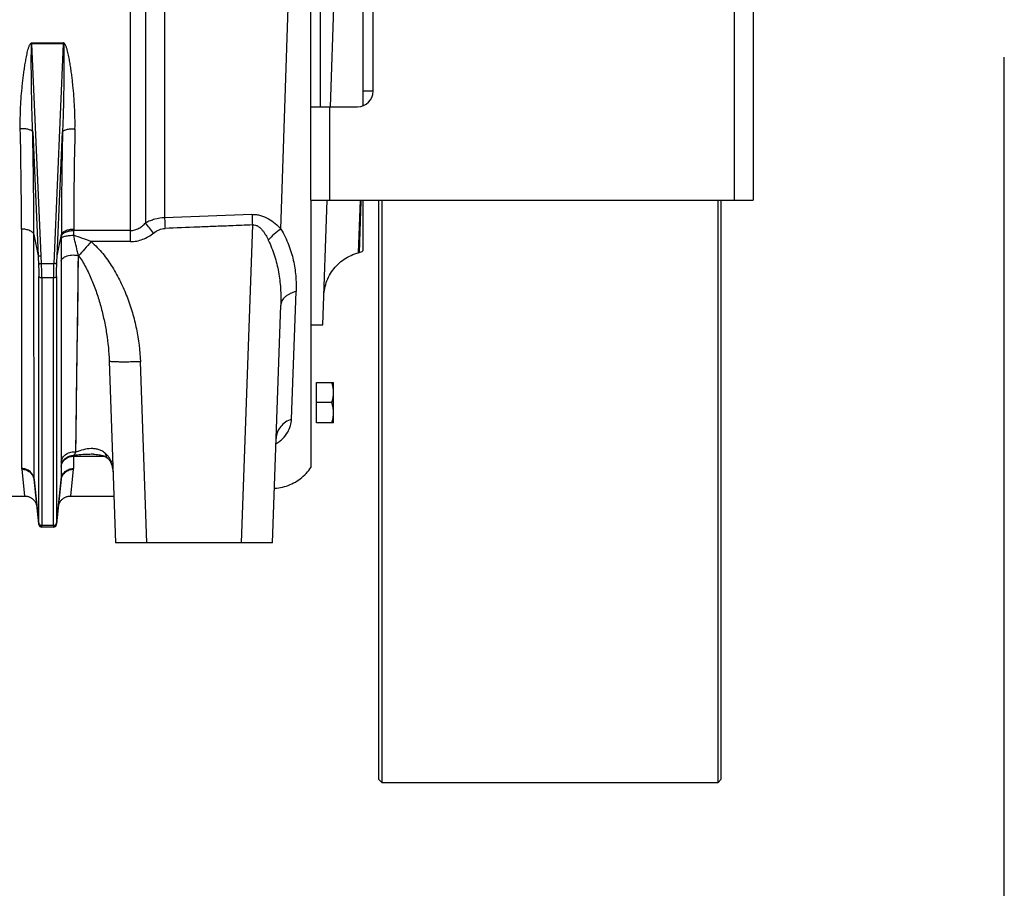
# Model space of a CAD drawing. Extents: x -1724 to 1181, y 2 to 1734.
# Tile 82 of 83: x 865 to 1181, y 566 to 845. Entities that reach past the tile are written whole.
import ezdxf

# ---------------------------------------------------------------- set-up
doc = ezdxf.new("R2010")
doc.units = 0
doc.header["$LTSCALE"] = 65.395
doc.layers.get('0').update_dxf_attribs({"linetype": 'CONTINUOUS'})

msp = doc.modelspace()

# ---------------------------------------------------------------- linework, layer by layer
at = {"color": 9, "linetype": 'CONTINUOUS'}
for p, q in [((911.4, 947.23), (911.4, 781.36)), ((1094.34, 787.01), (1094.34, 937.01)), ((900.44, 773.72), (900.44, 902.27)), ((905.29, 896.3), (905.29, 779.74)), ((948.76, 777.73), (951.26, 856.17)), ((868.8, 837.54), (878.88, 837.54)), ((868.8, 837.54), (868.8, 837.25)), ((878.88, 837.25), (868.8, 837.25)), ((871.78, 769.15), (868.8, 837.25)), ((878.88, 837.25), (875.89, 769.15)), ((878.88, 837.25), (878.88, 837.54)), ((964.34, 817.01), (964.34, 787.01)), ((869.04, 808.96), (870.79, 769.17)), ((876.89, 769.17), (878.63, 808.96)), ((973.6, 770.14), (974.28, 787.01)), ((974.4, 787.01), (973.84, 770.2)), ((974.4, 787.01), (974.26, 782.98)), ((865.45, 777.74), (865.5, 700.84)), ((882.22, 777.74), (882.22, 777.29)), ((939.59, 779.08), (936.03, 677.01)), ((869.43, 775.96), (870.79, 769.17)), ((869.48, 697.43), (869.43, 775.96)), ((876.89, 769.17), (878.24, 775.96)), ((878.24, 775.96), (878.24, 775.49)), ((900.44, 777.29), (882.22, 777.29)), ((900.44, 773.72), (887.84, 773.72)), ((871.89, 766.65), (871.78, 769.15)), ((875.89, 769.15), (875.78, 766.65)), ((882.91, 706.11), (883.74, 769.25)), ((883.74, 769.25), (883.79, 769.18)), ((871.89, 766.65), (875.78, 766.65)), ((878.15, 767.44), (878.18, 702.87)), ((871, 683.4), (871, 762.53)), ((875.68, 762.06), (871.99, 762.06)), ((871.99, 762.06), (871.99, 682.54)), ((875.68, 682.54), (875.68, 762.06)), ((876.68, 762.53), (876.68, 683.4)), ((883.49, 749.58), (883.61, 759.15)), ((878.15, 757.8), (878.16, 751.67)), ((952.17, 716.68), (953.6, 757.68)), ((878.16, 751.67), (878.16, 745.82)), ((905.65, 677.01), (903.62, 735.15)), ((882.91, 706.11), (882.98, 711.43)), ((878.18, 706.16), (878.18, 702.87)), ((882.18, 704.8), (892.04, 704.8)), ((882.18, 704.8), (882.18, 700.84)), ((893.28, 703.98), (893.29, 703.98)), ((865.51, 700.6), (866.44, 692.01)), ((878.2, 701.47), (878.2, 697.43)), ((881.24, 692.01), (882.17, 700.6)), ((870.99, 683.06), (869.48, 697.43)), ((878.2, 697.43), (876.69, 683.06)), ((871.99, 682.01), (871.98, 682.07)), ((875.68, 682.54), (871.99, 682.54)), ((875.69, 682.07), (875.69, 682.01))]:
    msp.add_line(p, q, dxfattribs=at)
at = {"color": 7, "linetype": 'CONTINUOUS'}
for p, q in [((958.34, 787.01), (958.34, 937.01)), ((1100.34, 937.01), (1100.34, 787.01)), ((961.34, 907.01), (961.34, 817.01)), ((978.34, 822.01), (978.34, 902.01)), ((1181, 8), (1181, 833)), ((958.34, 817.01), (973.34, 817.01)), ((958.34, 787.01), (1100.34, 787.01)), ((980.09, 787.01), (980.09, 601.01)), ((981.09, 787.01), (981.09, 600.01)), ((1089.09, 600.01), (1089.09, 787.01)), ((1090.09, 601.01), (1090.09, 787.01)), ((981.09, 600.01), (980.09, 601.01)), ((1090.09, 601.01), (1089.09, 600.01)), ((981.09, 600.01), (1089.09, 600.01))]:
    msp.add_line(p, q, dxfattribs=at)
at = {"color": 6, "linetype": 'CONTINUOUS'}
for p, q in [((975.09, 906.69), (975.09, 817.33)), ((964.62, 817.01), (965.96, 855.51)), ((978.34, 822.01), (975.09, 822.01)), ((958.34, 787.01), (958.34, 701.17)), ((962.17, 747), (963.57, 787.01)), ((975.09, 787.01), (975.09, 770.72)), ((939.45, 782.46), (911.4, 781.37)), ((973.84, 770.2), (973.6, 770.14)), ((946.01, 677.01), (948.68, 753.27)), ((958.34, 747.01), (962.17, 747.01)), ((893.63, 735.32), (895.66, 677.01)), ((960.14, 728.51), (965.64, 728.51)), ((965.64, 715.51), (965.64, 728.51)), ((965.06, 722.01), (960.14, 722.01)), ((965.64, 715.51), (960.14, 715.51)), ((869.49, 697.22), (870.99, 682.9)), ((876.68, 682.9), (878.19, 697.22)), ((859.24, 692.01), (866.44, 692.01)), ((881.24, 692.01), (895.14, 692.01)), ((875.69, 682.01), (871.99, 682.01)), ((946.01, 677.01), (895.66, 677.01))]:
    msp.add_line(p, q, dxfattribs=at)
at = {"color": 2, "linetype": 'CONTINUOUS'}
msp.add_line((960.14, 715.51), (960.14, 728.51), dxfattribs=at)
at = {"color": 9, "linetype": 'CONTINUOUS'}
for points in [[(883.61, 759.15), (883.65, 762.41), (883.69, 765.78), (883.74, 769.25)], [(878.15, 767.44), (878.15, 764.18), (878.15, 760.97), (878.15, 757.8)], [(883.33, 737.7), (883.37, 740.58), (883.41, 743.53), (883.49, 749.58)], [(878.16, 745.82), (878.17, 740.15), (878.17, 737.35), (878.17, 734.61), (878.17, 731.95)], [(883.22, 729.5), (883.26, 732.16), (883.33, 737.7)], [(878.17, 731.95), (878.18, 726.85), (878.18, 724.43), (878.18, 722.08), (878.18, 719.82)], [(883.12, 722.05), (883.16, 724.44), (883.22, 729.5)], [(882.98, 711.43), (883.01, 713.36), (883.03, 715.39), (883.06, 717.52), (883.12, 722.05)], [(878.18, 719.82), (878.18, 713.5), (878.18, 711.55), (878.18, 709.68), (878.18, 707.89), (878.18, 706.16)]]:
    msp.add_lwpolyline(points, dxfattribs=at)
at = {"color": 6, "linetype": 'CONTINUOUS'}
for points in [[(962.49, 756.17), (962.53, 756.81), (962.59, 757.45), (962.68, 758.08), (962.8, 758.71), (962.94, 759.33), (963.11, 759.95), (963.31, 760.56), (963.53, 761.16), (963.78, 761.75), (964.05, 762.33), (964.35, 762.9), (964.67, 763.45), (965.02, 763.99), (965.39, 764.52), (965.78, 765.02), (966.19, 765.52), (966.62, 765.99), (967.07, 766.44), (967.54, 766.88), (968.03, 767.29), (968.53, 767.69), (969.06, 768.06), (969.59, 768.4), (970.14, 768.73), (970.71, 769.03), (971.29, 769.31), (971.88, 769.56), (972.47, 769.79), (973.08, 769.99), (973.6, 770.14)], [(947.18, 710.46), (947.19, 710.58), (947.2, 710.7), (947.22, 710.8), (947.23, 710.88), (947.25, 710.94), (947.26, 710.98), (947.26, 710.99), (947.26, 710.99)], [(888.59, 705.41), (888.9, 705.4), (889.41, 705.38), (889.89, 705.34), (890.34, 705.28), (890.76, 705.2), (891.15, 705.11), (891.51, 705), (891.84, 704.89), (892.14, 704.76), (892.41, 704.63), (892.66, 704.48), (892.89, 704.32), (893.1, 704.15), (893.29, 703.98)], [(893.28, 703.98), (893.34, 703.92), (893.45, 703.8), (893.56, 703.67), (893.66, 703.54), (893.75, 703.42), (893.83, 703.29), (893.91, 703.17), (893.98, 703.04), (894.05, 702.91), (894.11, 702.77), (894.17, 702.62), (894.23, 702.48), (894.29, 702.32), (894.35, 702.16), (894.4, 701.99), (894.45, 701.81), (894.51, 701.62), (894.56, 701.42), (894.6, 701.21), (894.65, 700.99), (894.69, 700.75), (894.74, 700.5), (894.77, 700.24), (894.81, 699.96), (894.84, 699.66), (894.87, 699.35), (894.89, 699.02)], [(946.62, 694.51), (946.76, 694.51), (947.39, 694.56), (948.02, 694.64), (948.65, 694.75), (949.27, 694.88), (949.88, 695.04), (950.49, 695.22), (951.09, 695.43), (951.68, 695.66), (952.26, 695.92), (952.82, 696.2), (953.38, 696.51), (953.92, 696.84), (954.45, 697.19), (954.96, 697.57), (955.45, 697.96), (955.93, 698.38), (956.39, 698.81), (956.83, 699.27), (957.26, 699.74), (957.66, 700.23), (958.04, 700.74), (958.34, 701.17)], [(866.44, 692.01), (866.56, 692.01), (866.79, 691.99), (867.02, 691.97), (867.24, 691.93), (867.47, 691.87), (867.69, 691.81), (867.9, 691.73), (868.11, 691.64), (868.32, 691.54), (868.52, 691.42), (868.71, 691.3), (868.9, 691.16), (869.07, 691.02), (869.24, 690.86), (869.4, 690.69), (869.55, 690.52), (869.69, 690.34), (869.82, 690.15), (869.93, 689.95), (870.04, 689.75), (870.13, 689.54), (870.21, 689.32), (870.28, 689.1), (870.34, 688.88), (870.38, 688.65), (870.41, 688.43)], [(877.26, 688.43), (877.29, 688.65), (877.34, 688.88), (877.39, 689.1), (877.46, 689.32), (877.54, 689.54), (877.64, 689.75), (877.74, 689.95), (877.86, 690.15), (877.99, 690.34), (878.13, 690.52), (878.28, 690.69), (878.44, 690.86), (878.6, 691.02), (878.78, 691.16), (878.97, 691.3), (879.16, 691.42), (879.36, 691.54), (879.56, 691.64), (879.77, 691.73), (879.99, 691.81), (880.21, 691.87), (880.43, 691.93), (880.66, 691.97), (880.89, 691.99), (881.12, 692.01), (881.24, 692.01)]]:
    msp.add_lwpolyline(points, dxfattribs=at)
at = {"color": 7, "linetype": 'CONTINUOUS'}
msp.add_arc((973.34, 822.01), 5, 270, 360, dxfattribs=at)
at = {"color": 9, "linetype": 'CONTINUOUS'}
for centre, radius, start, end in [((-636.84, 775.67), 1502.29, 0.07915, 1.30879), ((2316.92, 776.49), 1434.7, 178.66224, 179.95012), ((-633.58, 774.67), 1503.01, 0.04901, 1.30702), ((2451.79, 773.84), 1573.55, 178.72119, 179.9228), ((750.84, 654.77), 198.67, 37.779, 38.9793), ((844.6, 775.52), 33.64, 358.6454, 359.9494), ((749.93, 777.33), 132.29, 359.3144, 359.9786), ((836.97, 641.81), 141.37, 68.9105, 71.336), ((953.28, 710.25), 6.1, 173.0448, 177.9914), ((879.8, 700.85), 2.38, 353.9399, 359.8641), ((876.18, 697.43), 2.02, 354.0162, 359.9663)]:
    msp.add_arc(centre, radius, start, end, dxfattribs=at)
at = {"color": 6, "linetype": 'CONTINUOUS'}
for centre, radius, start, end in [((972.55, 775.03), 5, 285, 300.5355), ((871.99, 683.01), 1, 186, 270), ((875.69, 683.01), 1, 270, 354)]:
    msp.add_arc(centre, radius, start, end, dxfattribs=at)
at = {"color": 2, "linetype": 'CONTINUOUS'}
for centre, radius, start, end in [((867.81, 700.84), 2.31, 180.0229, 186.1213), ((865.92, 696.84), 3.59, 9.3836, 9.7906), ((865.97, 696.85), 3.54, 6.0121, 9.3906), ((871.5, 697.43), 2.02, 180.0337, 185.9838), ((871.95, 683.16), 0.964, 185.7423, 190.6036), ((875.72, 683.16), 0.974, 344.8075, 354.234), ((875.8, 682.99), 0.895, 1.739, 4.2334)]:
    msp.add_arc(centre, radius, start, end, dxfattribs=at)
at = {"color": 9, "linetype": 'CONTINUOUS'}
for points, knots in [([(865.06, 809.98), (865.04, 811.13), (865.04, 813.44), (865.16, 816.92), (865.38, 820.41), (865.64, 823.33), (865.9, 825.66), (866.12, 827.42), (866.36, 829.18), (866.63, 830.93), (866.89, 832.4), (867.12, 833.56), (867.31, 834.43), (867.49, 835.15), (867.66, 835.73), (867.8, 836.15), (867.95, 836.57), (868.11, 836.91), (868.27, 837.17), (868.4, 837.35), (868.57, 837.5), (868.72, 837.54), (868.8, 837.54)], [0, 0, 0, 0, 0.122622, 0.246032, 0.370176, 0.494998, 0.557647, 0.620442, 0.683378, 0.746447, 0.809643, 0.841288, 0.872963, 0.904668, 0.920534, 0.936409, 0.952294, 0.968189, 0.976147, 0.984111, 0.992074, 1, 1, 1, 1]), ([(869.04, 808.96), (869, 810.14), (868.91, 812.52), (868.81, 816.1), (868.74, 819.08), (868.7, 821.47), (868.67, 823.26), (868.64, 825.05), (868.62, 826.84), (868.61, 828.34), (868.6, 829.53), (868.6, 830.43), (868.6, 831.32), (868.6, 832.21), (868.6, 833.1), (868.61, 833.84), (868.61, 834.44), (868.62, 834.88), (868.63, 835.32), (868.64, 835.75), (868.66, 836.11), (868.67, 836.4), (868.68, 836.61), (868.7, 836.81), (868.71, 836.97), (868.73, 837.09), (868.75, 837.17), (868.76, 837.22), (868.79, 837.25), (868.8, 837.25)], [0, 0, 0, 0, 0.125964, 0.252214, 0.378662, 0.441935, 0.505229, 0.568532, 0.631829, 0.695102, 0.72672, 0.758318, 0.789889, 0.821421, 0.852895, 0.88428, 0.899923, 0.915517, 0.931042, 0.946465, 0.961719, 0.969243, 0.976649, 0.983865, 0.990719, 0.993897, 0.996694, 0.998847, 1, 1, 1, 1]), ([(878.88, 837.25), (878.89, 837.25), (878.92, 837.22), (878.93, 837.17), (878.95, 837.09), (878.96, 836.97), (878.98, 836.81), (879, 836.61), (879.01, 836.4), (879.02, 836.11), (879.03, 835.75), (879.05, 835.32), (879.06, 834.88), (879.06, 834.44), (879.07, 833.84), (879.08, 833.1), (879.08, 832.21), (879.08, 831.32), (879.08, 830.43), (879.07, 829.53), (879.07, 828.34), (879.05, 826.84), (879.03, 825.05), (879.01, 823.26), (878.98, 821.47), (878.93, 819.08), (878.87, 816.1), (878.76, 812.52), (878.68, 810.14), (878.63, 808.96)], [0, 0, 0, 0, 0.001153, 0.003306, 0.006103, 0.00928, 0.016135, 0.023351, 0.030756, 0.03828, 0.053534, 0.068957, 0.084483, 0.100077, 0.11572, 0.147105, 0.178579, 0.21011, 0.241681, 0.27328, 0.304898, 0.36817, 0.431468, 0.494771, 0.558065, 0.621338, 0.747786, 0.874036, 1, 1, 1, 1]), ([(882.61, 809.98), (882.64, 811.13), (882.64, 813.45), (882.52, 816.92), (882.3, 820.41), (882.03, 823.33), (881.78, 825.66), (881.56, 827.42), (881.32, 829.18), (881.05, 830.93), (880.79, 832.4), (880.56, 833.56), (880.37, 834.43), (880.18, 835.15), (880.02, 835.73), (879.88, 836.15), (879.72, 836.57), (879.56, 836.91), (879.41, 837.17), (879.27, 837.35), (879.1, 837.5), (878.95, 837.54), (878.88, 837.54)], [0, 0, 0, 0, 0.122622, 0.246032, 0.370176, 0.494998, 0.557646, 0.620442, 0.683378, 0.746447, 0.809643, 0.841288, 0.872963, 0.904668, 0.920534, 0.936409, 0.952293, 0.968189, 0.976147, 0.984111, 0.992074, 1, 1, 1, 1]), ([(869.04, 808.96), (869.02, 809.03), (868.91, 809.2), (868.63, 809.39), (868.24, 809.58), (867.72, 809.73), (867.12, 809.86), (866.22, 809.97), (865.53, 809.99), (865.06, 809.98)], [0, 0, 0, 0, 0.056839, 0.133833, 0.236269, 0.363708, 0.511619, 0.672612, 1, 1, 1, 1]), ([(878.63, 808.96), (878.66, 809.03), (878.77, 809.2), (879.04, 809.39), (879.44, 809.58), (879.95, 809.73), (880.56, 809.86), (881.46, 809.97), (882.15, 809.99), (882.61, 809.98)], [0, 0, 0, 0, 0.056839, 0.133833, 0.236269, 0.363708, 0.511619, 0.672612, 1, 1, 1, 1]), ([(911.4, 781.36), (910.34, 781.34), (908.74, 781.09), (906.72, 780.42), (905.76, 779.98), (905.29, 779.74)], [0, 0, 0, 0, 0.500088, 0.750211, 1, 1, 1, 1]), ([(911.4, 781.36), (911.41, 781.09), (911.45, 779.95), (911.5, 778.81), (911.54, 777.94)], [0, 0, 0, 0, 0.236825, 1, 1, 1, 1]), ([(939.45, 782.46), (939.92, 782.48), (940.85, 782.44), (942.67, 782.09), (944.78, 781.19), (946.94, 779.62), (948.19, 778.38), (948.76, 777.73)], [0, 0, 0, 0, 0.130147, 0.259463, 0.512902, 0.759508, 1, 1, 1, 1]), ([(939.45, 782.46), (939.46, 782.19), (939.51, 781.06), (939.55, 779.94), (939.59, 779.08)], [0, 0, 0, 0, 0.238557, 1, 1, 1, 1]), ([(869.43, 775.96), (869.41, 776.08), (869.31, 776.32), (869.04, 776.66), (868.64, 776.98), (867.92, 777.36), (866.84, 777.67), (865.92, 777.74), (865.45, 777.74)], [0, 0, 0, 0, 0.077939, 0.169639, 0.279021, 0.406211, 0.698342, 1, 1, 1, 1]), ([(878.24, 775.96), (878.27, 776.08), (878.37, 776.32), (878.64, 776.66), (879.04, 776.98), (879.76, 777.36), (880.84, 777.67), (881.76, 777.74), (882.22, 777.74)], [0, 0, 0, 0, 0.077939, 0.169639, 0.279021, 0.40621, 0.69834, 1, 1, 1, 1]), ([(900.44, 777.29), (900.67, 777.29), (901.14, 777.32), (902.06, 777.51), (903.14, 777.97), (904.1, 778.63), (904.8, 779.24), (905.12, 779.57), (905.29, 779.74)], [0, 0, 0, 0, 0.125575, 0.251065, 0.501186, 0.750783, 0.875441, 1, 1, 1, 1]), ([(907.87, 776.48), (908.41, 776.89), (909.55, 777.6), (910.88, 777.92), (911.54, 777.94)], [0, 0, 0, 0, 0.508974, 1, 1, 1, 1]), ([(939.59, 779.08), (937.25, 778.98), (933.16, 778.81), (927.32, 778.58), (920.3, 778.31), (915.04, 778.09), (911.54, 777.94)], [0, 0, 0, 0, 0.25, 0.4375, 0.625, 1, 1, 1, 1]), ([(939.59, 779.08), (939.91, 779.11), (940.56, 779.06), (941.44, 778.66), (942.18, 778.08), (942.82, 777.39), (943.37, 776.64), (944.02, 775.59), (944.43, 774.77), (944.69, 774.21)], [0, 0, 0, 0, 0.128146, 0.255261, 0.381146, 0.506054, 0.630251, 0.75392, 1, 1, 1, 1]), ([(948.76, 777.73), (948, 777.25), (946.55, 776.16), (945.27, 774.89), (944.69, 774.21)], [0, 0, 0, 0, 0.501888, 1, 1, 1, 1]), ([(948.76, 777.73), (949.23, 776.91), (950.1, 775.28), (951.2, 772.79), (952.08, 770.28), (952.75, 767.77), (953.22, 765.26), (953.51, 762.73), (953.64, 760.21), (953.63, 758.52), (953.6, 757.68)], [0, 0, 0, 0, 0.134832, 0.264926, 0.391319, 0.515115, 0.637276, 0.758528, 0.879336, 1, 1, 1, 1]), ([(878.23, 774.73), (878.22, 774.09), (878.17, 771.66), (878.14, 769.23), (878.15, 767.44)], [0, 0, 0, 0, 0.261459, 1, 1, 1, 1]), ([(878.23, 774.73), (878.26, 774.81), (878.38, 774.98), (878.68, 775.19), (879.11, 775.37), (879.64, 775.53), (880.25, 775.64), (881.12, 775.74), (881.78, 775.76), (882.21, 775.75)], [0, 0, 0, 0, 0.061511, 0.144964, 0.254001, 0.386101, 0.53483, 0.691944, 1, 1, 1, 1]), ([(878.24, 775.49), (878.27, 775.61), (878.37, 775.86), (878.64, 776.2), (879.04, 776.52), (879.76, 776.9), (880.84, 777.21), (881.76, 777.29), (882.22, 777.29)], [0, 0, 0, 0, 0.078147, 0.169982, 0.279403, 0.406554, 0.698496, 1, 1, 1, 1]), ([(883.74, 769.25), (883.61, 769.77), (883.08, 771.93), (882.57, 774.1), (882.21, 775.75)], [0, 0, 0, 0, 0.241638, 1, 1, 1, 1]), ([(900.44, 773.72), (901.11, 773.72), (902.46, 773.85), (905.05, 774.61), (906.81, 775.66), (907.87, 776.48)], [0, 0, 0, 0, 0.250283, 0.500594, 1, 1, 1, 1]), ([(887.84, 773.72), (887.13, 772.9), (885.79, 771.38), (884.43, 769.88), (883.79, 769.18)], [0, 0, 0, 0, 0.532741, 1, 1, 1, 1]), ([(887.84, 773.72), (889.18, 772.55), (891.63, 769.94), (894.7, 765.56), (897.27, 760.88), (899.4, 755.98), (901.11, 750.92), (902.83, 744.02), (903.5, 738.7), (903.62, 735.15)], [0, 0, 0, 0, 0.124986, 0.25002, 0.375064, 0.500108, 0.625147, 0.75018, 1, 1, 1, 1]), ([(944.69, 774.21), (945.44, 772.56), (946.78, 769.21), (948.08, 763.99), (948.7, 758.66), (948.74, 755.07), (948.68, 753.27)], [0, 0, 0, 0, 0.253189, 0.500934, 0.748975, 1, 1, 1, 1]), ([(878.15, 767.44), (878.17, 767.6), (878.31, 767.95), (878.72, 768.41), (879.33, 768.83), (880.13, 769.16), (881.04, 769.37), (882.26, 769.47), (883.17, 769.38), (883.74, 769.25)], [0, 0, 0, 0, 0.077061, 0.171529, 0.287771, 0.424554, 0.574649, 0.727243, 1, 1, 1, 1]), ([(883.79, 769.18), (884.21, 768.61), (885.01, 767.41), (886.46, 764.87), (888.03, 761.5), (889.61, 757.29), (890.92, 752.98), (891.99, 748.59), (893.08, 742.73), (893.52, 738.28), (893.63, 735.32)], [0, 0, 0, 0, 0.059952, 0.121154, 0.245794, 0.371981, 0.498651, 0.625175, 0.751131, 1, 1, 1, 1]), ([(870.9, 766.67), (870.91, 766.67), (870.94, 766.66), (871, 766.65), (871.1, 766.64), (871.23, 766.64), (871.38, 766.64), (871.6, 766.64), (871.78, 766.65), (871.89, 766.65)], [0, 0, 0, 0, 0.032317, 0.096482, 0.194812, 0.324121, 0.478887, 0.649697, 1, 1, 1, 1]), ([(870.9, 766.67), (870.91, 766.31), (870.97, 764.93), (871, 763.55), (871, 762.53)], [0, 0, 0, 0, 0.263006, 1, 1, 1, 1]), ([(871.99, 762.06), (871.99, 762.41), (871.98, 763.95), (871.94, 765.48), (871.89, 766.65)], [0, 0, 0, 0, 0.233224, 1, 1, 1, 1]), ([(875.78, 766.65), (875.77, 766.25), (875.71, 764.72), (875.68, 763.19), (875.68, 762.06)], [0, 0, 0, 0, 0.263044, 1, 1, 1, 1]), ([(876.78, 766.67), (876.77, 766.67), (876.74, 766.66), (876.67, 766.65), (876.58, 766.64), (876.45, 766.64), (876.3, 766.64), (876.07, 766.64), (875.9, 766.65), (875.78, 766.65)], [0, 0, 0, 0, 0.032317, 0.096482, 0.194812, 0.324121, 0.478887, 0.649697, 1, 1, 1, 1]), ([(876.68, 762.53), (876.68, 762.86), (876.69, 764.24), (876.73, 765.62), (876.78, 766.67)], [0, 0, 0, 0, 0.233209, 1, 1, 1, 1]), ([(871.99, 762.06), (871.88, 762.06), (871.7, 762.07), (871.48, 762.13), (871.23, 762.22), (871.03, 762.38), (871, 762.53)], [0, 0, 0, 0, 0.301639, 0.452764, 0.595429, 1, 1, 1, 1]), ([(876.68, 762.53), (876.65, 762.38), (876.45, 762.22), (876.2, 762.13), (875.98, 762.07), (875.8, 762.06), (875.68, 762.06)], [0, 0, 0, 0, 0.404571, 0.547236, 0.698361, 1, 1, 1, 1]), ([(953.6, 757.68), (952.94, 757.52), (951.97, 757.2), (950.81, 756.55), (950.07, 755.99), (949.47, 755.36), (949.03, 754.69), (948.76, 753.98), (948.68, 753.51), (948.68, 753.27)], [0, 0, 0, 0, 0.290301, 0.429373, 0.560842, 0.683163, 0.796297, 0.901193, 1, 1, 1, 1]), ([(903.62, 735.15), (903.02, 735.13), (901.79, 735.09), (899.97, 735.05), (898.22, 735.04), (896.66, 735.05), (895.52, 735.08), (894.78, 735.12), (894.37, 735.15), (894.05, 735.19), (893.84, 735.22), (893.73, 735.25), (893.67, 735.27), (893.63, 735.3), (893.63, 735.32)], [0, 0, 0, 0, 0.18119, 0.366472, 0.544755, 0.703959, 0.833422, 0.884626, 0.926196, 0.957999, 0.980337, 0.988124, 0.993824, 1, 1, 1, 1]), ([(947.12, 708.79), (947.56, 709.02), (948.37, 709.53), (949.71, 710.72), (950.95, 712.39), (951.88, 714.52), (952.14, 715.98), (952.17, 716.68)], [0, 0, 0, 0, 0.150858, 0.29143, 0.549557, 0.784406, 1, 1, 1, 1]), ([(952.17, 716.68), (951.49, 716.44), (950.2, 715.81), (948.64, 714.42), (947.62, 712.77), (947.29, 711.57), (947.22, 710.99)], [0, 0, 0, 0, 0.273989, 0.536997, 0.780083, 1, 1, 1, 1]), ([(878.18, 702.87), (878.21, 703.1), (878.31, 703.58), (878.63, 704.27), (879.11, 704.92), (879.97, 705.65), (881.27, 706.19), (882.39, 706.2), (882.91, 706.11)], [0, 0, 0, 0, 0.110308, 0.229222, 0.355687, 0.487619, 0.753395, 1, 1, 1, 1]), ([(878.2, 701.59), (878.25, 702.04), (878.52, 702.97), (879.44, 704.13), (880.73, 704.88), (881.71, 705.05), (882.18, 705.05)], [0, 0, 0, 0, 0.236251, 0.492997, 0.75404, 1, 1, 1, 1]), ([(882.18, 705.05), (882.24, 705.13), (882.49, 705.48), (882.73, 705.83), (882.91, 706.11)], [0, 0, 0, 0, 0.236588, 1, 1, 1, 1]), ([(888.59, 705.41), (888.06, 705.41), (885.92, 705.37), (883.78, 705.22), (882.18, 705.05)], [0, 0, 0, 0, 0.248685, 1, 1, 1, 1]), ([(882.18, 705.05), (882.18, 705.03), (882.18, 704.95), (882.18, 704.87), (882.18, 704.8)], [0, 0, 0, 0, 0.22617, 1, 1, 1, 1]), ([(892.23, 705.85), (891.92, 706.11), (891.24, 706.56), (890.13, 707), (888.97, 707.22), (887.37, 707.27), (885.31, 706.95), (883.71, 706.43), (882.91, 706.11)], [0, 0, 0, 0, 0.125936, 0.246173, 0.365141, 0.485484, 0.735012, 1, 1, 1, 1]), ([(892.23, 705.85), (892.33, 705.5), (892.6, 704.82), (893.03, 704.24), (893.28, 703.98)], [0, 0, 0, 0, 0.498879, 1, 1, 1, 1]), ([(892.23, 705.85), (892.41, 705.69), (892.78, 705.35), (893.47, 704.52), (894.18, 703.14), (894.69, 701.19), (894.85, 699.78), (894.89, 699.05)], [0, 0, 0, 0, 0.096174, 0.198122, 0.432918, 0.708804, 1, 1, 1, 1]), ([(878.18, 702.87), (878.18, 702.75), (878.18, 702.32), (878.19, 701.9), (878.2, 701.59)], [0, 0, 0, 0, 0.278056, 1, 1, 1, 1]), ([(878.2, 701.47), (878.25, 701.91), (878.45, 702.57), (878.97, 703.34), (879.66, 704.04), (880.74, 704.65), (881.71, 704.8), (882.18, 704.8)], [0, 0, 0, 0, 0.232361, 0.358327, 0.488486, 0.750835, 1, 1, 1, 1]), ([(893.29, 703.98), (893.49, 703.77), (893.95, 703.39), (894.48, 703.12), (894.75, 703.01)], [0, 0, 0, 0, 0.48982, 1, 1, 1, 1]), ([(878.19, 697.22), (878.23, 697.66), (878.51, 698.58), (879.43, 699.72), (880.72, 700.45), (881.7, 700.6), (882.17, 700.6)], [0, 0, 0, 0, 0.235816, 0.491823, 0.752856, 1, 1, 1, 1]), ([(878.2, 701.59), (878.2, 701.59), (878.2, 701.54), (878.2, 701.5), (878.2, 701.47)], [0, 0, 0, 0, 0.22616, 1, 1, 1, 1]), ([(878.2, 697.43), (878.24, 697.87), (878.52, 698.79), (879.44, 699.94), (880.73, 700.68), (881.71, 700.84), (882.18, 700.84)], [0, 0, 0, 0, 0.23542, 0.491719, 0.753099, 1, 1, 1, 1]), ([(871, 683.4), (871, 683.36), (871, 683.25), (871, 683.14), (870.99, 683.06)], [0, 0, 0, 0, 0.303573, 1, 1, 1, 1]), ([(871, 683.4), (871.01, 683.29), (871.08, 683.06), (871.31, 682.77), (871.63, 682.59), (871.88, 682.54), (871.99, 682.54)], [0, 0, 0, 0, 0.235193, 0.491406, 0.752889, 1, 1, 1, 1]), ([(875.68, 682.54), (875.8, 682.54), (876.04, 682.59), (876.37, 682.77), (876.6, 683.06), (876.67, 683.29), (876.68, 683.4)], [0, 0, 0, 0, 0.247111, 0.508594, 0.764807, 1, 1, 1, 1]), ([(876.69, 683.06), (876.69, 683.08), (876.68, 683.19), (876.68, 683.31), (876.68, 683.4)], [0, 0, 0, 0, 0.196193, 1, 1, 1, 1]), ([(871.98, 682.17), (871.99, 682.19), (871.99, 682.32), (871.99, 682.44), (871.99, 682.54)], [0, 0, 0, 0, 0.19609, 1, 1, 1, 1]), ([(875.68, 682.54), (875.68, 682.51), (875.68, 682.38), (875.69, 682.26), (875.69, 682.17)], [0, 0, 0, 0, 0.303672, 1, 1, 1, 1])]:
    msp.add_open_spline(points, degree=3, knots=knots, dxfattribs=at)
at = {"color": 6, "linetype": 'CONTINUOUS'}
for points, knots in [([(870.79, 769.17), (870.8, 769.17), (870.83, 769.16), (870.9, 769.15), (870.99, 769.15), (871.12, 769.14), (871.26, 769.14), (871.49, 769.14), (871.66, 769.15), (871.78, 769.15)], [0, 0, 0, 0, 0.035333, 0.1024, 0.199746, 0.32428, 0.471855, 0.637489, 1, 1, 1, 1]), ([(965.64, 725.26), (965.64, 725.81), (965.53, 726.91), (965.23, 727.98), (965.06, 728.51)], [0, 0, 0, 0, 0.498124, 1, 1, 1, 1]), ([(965.06, 722.01), (965.23, 722.53), (965.53, 723.6), (965.64, 724.71), (965.64, 725.26)], [0, 0, 0, 0, 0.501876, 1, 1, 1, 1]), ([(965.64, 718.76), (965.64, 719.31), (965.53, 720.41), (965.23, 721.48), (965.06, 722.01)], [0, 0, 0, 0, 0.498124, 1, 1, 1, 1]), ([(965.06, 715.51), (965.23, 716.03), (965.53, 717.1), (965.64, 718.21), (965.64, 718.76)], [0, 0, 0, 0, 0.501876, 1, 1, 1, 1])]:
    msp.add_open_spline(points, degree=3, knots=knots, dxfattribs=at)
at = {"color": 9, "linetype": 'CONTINUOUS'}
for points in [[(870.79, 769.17), (870.82, 768.34), (870.86, 767.51), (870.9, 766.67)], [(876.78, 766.67), (876.82, 767.51), (876.85, 768.34), (876.89, 769.17)]]:
    msp.add_open_spline(points, degree=3, dxfattribs=at)
at = {"color": 2, "linetype": 'CONTINUOUS'}
for points, knots in [([(869.48, 697.43), (869.43, 697.87), (869.15, 698.79), (868.24, 699.94), (866.94, 700.68), (865.97, 700.84), (865.5, 700.84)], [0, 0, 0, 0, 0.235421, 0.491721, 0.753101, 1, 1, 1, 1]), ([(865.51, 700.6), (865.96, 700.6), (866.89, 700.46), (868.14, 699.8), (869.07, 698.75), (869.38, 697.88), (869.46, 697.45)], [0, 0, 0, 0, 0.245518, 0.505049, 0.761397, 1, 1, 1, 1]), ([(870.99, 683.06), (870.99, 683.05), (870.99, 683.02), (870.99, 682.98), (870.99, 682.96)], [0, 0, 0, 0, 0.291566, 1, 1, 1, 1]), ([(870.99, 682.96), (871, 682.84), (871.07, 682.6), (871.3, 682.31), (871.62, 682.11), (871.86, 682.07), (871.98, 682.07)], [0, 0, 0, 0, 0.24935, 0.499054, 0.749306, 1, 1, 1, 1]), ([(871.98, 682.17), (871.87, 682.17), (871.64, 682.21), (871.33, 682.38), (871.1, 682.65), (871.02, 682.87), (871, 682.98)], [0, 0, 0, 0, 0.240982, 0.4985, 0.756686, 1, 1, 1, 1]), ([(875.69, 682.07), (875.82, 682.07), (876.06, 682.11), (876.38, 682.31), (876.6, 682.6), (876.68, 682.84), (876.69, 682.96)], [0, 0, 0, 0, 0.250673, 0.500909, 0.750629, 1, 1, 1, 1]), ([(876.66, 682.9), (876.6, 682.69), (876.34, 682.31), (875.9, 682.17), (875.69, 682.17)], [0, 0, 0, 0, 0.50454, 1, 1, 1, 1]), ([(876.69, 682.96), (876.69, 682.96), (876.69, 682.98), (876.69, 683), (876.69, 683.02)], [0, 0, 0, 0, 0.220796, 1, 1, 1, 1]), ([(871.98, 682.07), (871.98, 682.07), (871.98, 682.11), (871.98, 682.14), (871.98, 682.17)], [0, 0, 0, 0, 0.204363, 1, 1, 1, 1]), ([(875.69, 682.17), (875.69, 682.16), (875.7, 682.13), (875.7, 682.09), (875.69, 682.07)], [0, 0, 0, 0, 0.296126, 1, 1, 1, 1])]:
    msp.add_open_spline(points, degree=3, knots=knots, dxfattribs=at)

doc.saveas('drawing.dxf')
